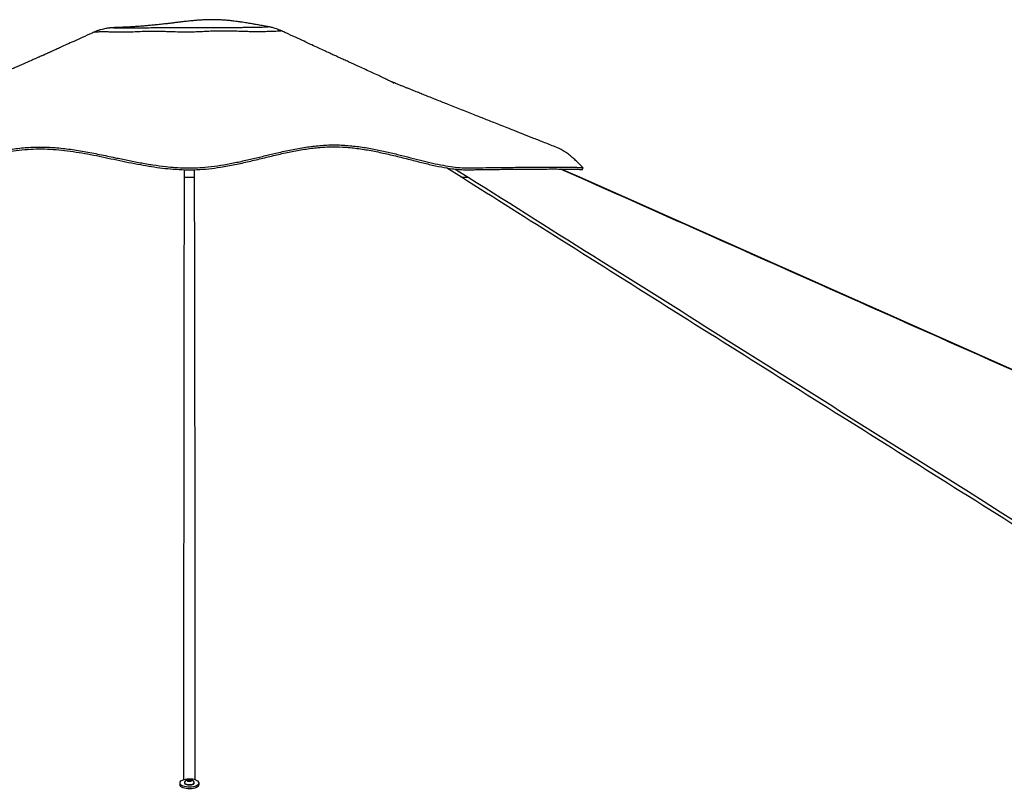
# Model space of a CAD drawing. Header units: millimetres. Extents: x 1689 to 18395, y 1041 to 15955.
# Tile 43 of 44: x 14565 to 16480, y 6002 to 7495. Entities that reach past the tile are written whole.
import ezdxf

# ---------------------------------------------------------------- set-up
doc = ezdxf.new("R2010")
doc.units = ezdxf.units.MM
doc.header["$LTSCALE"] = 2

msp = doc.modelspace()

# ---------------------------------------------------------------- linework, layer by layer
at = {"color": 7, "linetype": 'Continuous', "lineweight": 25}
for p, q in [((14709, 7470.51), (14709.02, 7470.51)), ((15074.45, 7473.23), (15074.42, 7473.24)), ((15654.22, 7188.82), (15618.51, 7204.71)), ((14891.65, 6015.93), (14893.62, 6017.07)), ((14893.13, 6014.68), (14891.65, 6015.93)), ((14896.59, 6014.56), (14893.13, 6014.68)), ((14893.62, 6017.07), (14897.08, 6016.96)), ((14893.62, 6014.66), (14893.62, 6017.07)), ((14898.56, 6015.7), (14896.59, 6014.56)), ((14897.08, 6016.96), (14898.56, 6015.7)), ((14897.08, 6014.85), (14897.08, 6016.96)), ((14876.31, 6010.78), (14876.31, 6007.57)), ((14885.61, 6011.48), (14885.61, 6010.78)), ((14904.61, 6010.78), (14904.61, 6011.48)), ((14913.91, 6007.57), (14913.91, 6010.78))]:
    msp.add_line(p, q, dxfattribs=at)
at = {"color": 8, "linetype": 'Continuous', "lineweight": 25}
for p, q in [((14885.76, 7188.78), (14885.88, 7203.37)), ((14904.33, 7203.49), (14904.45, 7188.78)), ((15424.09, 7188.78), (15395.22, 7207.04)), ((15412.11, 7204.6), (15437.31, 7188.78)), ((15652.55, 7188.78), (15616.79, 7204.71))]:
    msp.add_line(p, q, dxfattribs=at)
at = {"color": 7, "linetype": 'Continuous', "lineweight": 25, "flags": 128}
for points in [[(15659.02, 7203.36), (15659.85, 7205.21), (15660.68, 7207.05)], [(18307.4, 6009.23), (16431.28, 6843.25), (15654.21, 7188.8)], [(14876.84, 6009), (14878.06, 6007.6), (14879.93, 6006.33), (14882.39, 6005.23), (14885.33, 6004.34), (14888.65, 6003.7), (14892.22, 6003.33), (14895.9, 6003.25), (14899.55, 6003.45), (14903.03, 6003.94), (14906.2, 6004.69), (14908.95, 6005.68), (14911.17, 6006.86), (14912.76, 6008.19), (14913.68, 6009.62), (14913.89, 6011.1), (14913.37, 6012.56), (14912.15, 6013.96), (14910.28, 6015.23), (14907.82, 6016.33), (14904.88, 6017.22), (14901.56, 6017.86), (14897.99, 6018.23), (14894.31, 6018.31), (14890.66, 6018.11), (14887.18, 6017.62), (14884.01, 6016.87), (14881.26, 6015.88), (14879.05, 6014.7), (14877.45, 6013.37), (14876.53, 6011.94), (14876.32, 6010.46), (14876.84, 6009)], [(14894.72, 6013.92), (14896.56, 6014), (14898.18, 6014.37), (14899.33, 6014.95), (14899.84, 6015.66), (14899.63, 6016.4), (14898.73, 6017.05), (14897.27, 6017.51), (14895.49, 6017.72), (14893.65, 6017.63), (14892.03, 6017.27), (14890.88, 6016.69), (14890.37, 6015.97), (14890.58, 6015.23), (14891.48, 6014.59), (14892.94, 6014.12), (14894.72, 6013.92)], [(14876.31, 6007.57), (14876.32, 6007.25), (14876.84, 6005.79)], [(14876.84, 6005.79), (14878.06, 6004.4), (14879.93, 6003.12), (14882.39, 6002.02), (14885.33, 6001.13), (14888.65, 6000.49), (14892.22, 6000.12), (14895.9, 6000.04), (14899.55, 6000.25), (14903.03, 6000.74), (14906.2, 6001.49), (14908.95, 6002.47), (14911.17, 6003.65), (14912.76, 6004.99), (14913.68, 6006.42), (14913.91, 6007.57)], [(14885.61, 6010.78), (14885.68, 6010.31), (14886.34, 6009.31), (14887.66, 6008.41), (14889.52, 6007.7), (14891.81, 6007.21), (14894.33, 6006.98)], [(14885.84, 6012.31), (14885.71, 6012.04), (14885.68, 6011.01), (14886.34, 6010), (14887.66, 6009.11), (14889.52, 6008.39), (14891.81, 6007.9), (14894.33, 6007.68)], [(14894.33, 6007.68), (14896.91, 6007.74), (14899.36, 6008.07), (14901.5, 6008.66), (14903.16, 6009.45), (14904.22, 6010.4), (14904.6, 6011.43), (14904.37, 6012.31)], [(14894.33, 6006.98), (14896.91, 6007.04), (14899.36, 6007.37), (14901.5, 6007.96), (14903.16, 6008.76), (14904.22, 6009.7), (14904.6, 6010.73), (14904.61, 6010.78)]]:
    msp.add_lwpolyline(points, dxfattribs=at)
at = {"color": 7, "linetype": 'Continuous', "lineweight": 25}
for start, end in [(102.42252, 150.6702), (29.3298, 77.57748)]:
    msp.add_arc((14895.11, 6007.11), 10.63, start, end, dxfattribs=at)
for points, knots in [([(15048.51, 7481.39), (15046.26, 7481.79), (15040.63, 7482.81), (15032.15, 7484.34), (15023.7, 7485.84), (15017.02, 7487.01), (15011.68, 7487.92), (15006.74, 7488.74), (15001.4, 7489.6), (14995.29, 7490.54), (14988.87, 7491.45), (14982.23, 7492.32), (14975.62, 7493.08), (14968.59, 7493.78), (14961.02, 7494.37), (14952.45, 7494.85), (14943.5, 7495.09), (14934.94, 7495.07), (14927, 7494.86), (14919.13, 7494.48), (14910.79, 7493.91), (14901.61, 7493.11), (14892, 7492.12), (14882.54, 7491.04), (14874.05, 7490.02), (14866.4, 7489.09), (14859.04, 7488.21), (14850.89, 7487.24), (14841.54, 7486.18), (14831.6, 7485.11), (14821.94, 7484.16), (14813.06, 7483.35), (14804.3, 7482.62), (14795.27, 7481.94), (14785.66, 7481.29), (14775.68, 7480.71), (14767.89, 7480.33), (14762.34, 7480.08), (14758.48, 7479.93), (14754.99, 7479.79), (14752.7, 7479.71), (14752, 7479.69)], [0, 0, 0, 0, 0.0272258, 0.0681768, 0.1017823, 0.1280475, 0.1469886, 0.1635834, 0.1829697, 0.2051581, 0.2290962, 0.2511208, 0.2746386, 0.2973477, 0.3217632, 0.3492686, 0.3801643, 0.4072213, 0.4303675, 0.4549037, 0.4811514, 0.5091063, 0.5422924, 0.5739755, 0.6014335, 0.6262894, 0.6502375, 0.6752075, 0.7079713, 0.7440197, 0.7748451, 0.8049904, 0.8326929, 0.8615094, 0.8933248, 0.9255818, 0.9566537, 0.9665857, 0.9777578, 0.9931637, 1, 1, 1, 1]), ([(14708.98, 7470.56), (14707.95, 7470.1), (14700.57, 7466.74), (14687.67, 7460.88), (14671.14, 7453.36), (14657.14, 7446.99), (14645.67, 7441.78), (14636.72, 7437.71), (14630.82, 7435.03), (14627.17, 7433.37), (14624.81, 7432.3), (14622.58, 7431.28), (14620.4, 7430.29), (14618.31, 7429.32), (14616.08, 7428.28), (14614.1, 7427.35), (14612.65, 7426.71), (14610.93, 7425.97), (14609.05, 7425.18), (14606.61, 7424.12), (14602.75, 7422.42), (14596.81, 7419.79), (14588.77, 7416.24), (14579.29, 7412.05), (14569.8, 7407.87), (14560.78, 7403.9), (14552.26, 7400.16), (14544.23, 7396.63), (14536.67, 7393.32), (14528.42, 7389.7), (14519.7, 7385.88), (14510.71, 7381.94), (14502.39, 7378.3), (14493.93, 7374.59), (14484.51, 7370.47), (14473.72, 7365.75), (14461.5, 7360.41), (14448.17, 7354.59), (14434.71, 7348.71), (14421.99, 7343.15), (14410.57, 7338.17), (14400.34, 7333.7), (14391.43, 7329.81), (14382.81, 7326.05), (14373.51, 7322), (14362.42, 7317.15), (14349.52, 7311.53), (14334.84, 7305.13), (14318.37, 7297.95), (14300.13, 7289.99), (14280.11, 7281.26), (14258.33, 7271.77), (14234.79, 7261.51), (14209.49, 7250.49), (14192.06, 7242.89), (14183.05, 7238.97)], [0, 0, 0, 0, 0.0053616, 0.0385038, 0.067248, 0.0915995, 0.111564, 0.127147, 0.1383534, 0.1423618, 0.1462155, 0.1506365, 0.1559536, 0.1623506, 0.1698664, 0.1816756, 0.1946112, 0.2061114, 0.2206008, 0.2319743, 0.2412032, 0.2522881, 0.2682904, 0.2867123, 0.3042809, 0.3209245, 0.3366539, 0.3514791, 0.3654074, 0.3784307, 0.3970739, 0.4135104, 0.4277848, 0.4423688, 0.4592697, 0.4786179, 0.5005757, 0.5251362, 0.5504961, 0.573226, 0.5937598, 0.6121059, 0.6282873, 0.6416843, 0.6582921, 0.6781074, 0.7011262, 0.7273443, 0.7567567, 0.7893584, 0.8251437, 0.8641067, 0.9062414, 0.9515413, 1, 1, 1, 1]), ([(14752, 7479.67), (14751.95, 7479.67), (14750.65, 7479.63), (14748.29, 7479.53), (14745.87, 7479.41), (14743.75, 7479.26), (14743.21, 7479.22), (14742.31, 7479.15), (14741.26, 7479.06), (14739.84, 7478.92), (14737.97, 7478.71), (14735.47, 7478.37), (14732.05, 7477.81), (14727.63, 7476.9), (14722.44, 7475.57), (14716.83, 7473.75), (14712.31, 7472.06), (14709.72, 7470.83), (14709.03, 7470.5)], [0, 0, 0, 0, 0.0061699, 0.159227, 0.3444267, 0.3925297, 0.4502541, 0.4853234, 0.5156794, 0.5446668, 0.5742198, 0.6097364, 0.657235, 0.7221516, 0.7993093, 0.8806805, 0.9681421, 1, 1, 1, 1]), ([(15048.51, 7481.38), (15048.52, 7481.38), (15048.55, 7481.39), (15048.41, 7481.4), (15048.29, 7481.41)], [0, 0, 0, 0, 0.1638126, 1, 1, 1, 1]), ([(15074.45, 7473.24), (15073.43, 7473.72), (15070.8, 7474.96), (15066.63, 7476.57), (15062.19, 7478.08), (15058.3, 7479.21), (15054.92, 7480.07), (15051.97, 7480.73), (15049.78, 7481.17), (15048.65, 7481.36), (15048.3, 7481.43)], [0, 0, 0, 0, 0.1129313, 0.2911096, 0.4512528, 0.5919111, 0.7167012, 0.8324107, 0.9469427, 1, 1, 1, 1]), ([(15292.88, 7371.36), (15292.82, 7371.42), (15292.69, 7371.54), (15290.92, 7372.57), (15287.42, 7374.57), (15281.16, 7377.76), (15272.97, 7381.7), (15262.55, 7386.58), (15250.48, 7392.15), (15238.1, 7397.84), (15226.66, 7403.09), (15216.39, 7407.79), (15206.96, 7412.1), (15198, 7416.21), (15190.01, 7419.87), (15182.8, 7423.18), (15175.83, 7426.38), (15167.63, 7430.15), (15157.72, 7434.71), (15146.05, 7440.08), (15132.63, 7446.27), (15117.48, 7453.28), (15100.62, 7461.1), (15086.07, 7467.86), (15077.17, 7472.01), (15074.44, 7473.29)], [0, 0, 0, 0, 0.0152632, 0.034154, 0.0734206, 0.1139953, 0.1563315, 0.2019487, 0.2589126, 0.312915, 0.3614148, 0.4045555, 0.4427694, 0.4798809, 0.5170431, 0.5431003, 0.5704611, 0.6046213, 0.6462104, 0.6952151, 0.7516222, 0.8154203, 0.8866027, 0.9651706, 1, 1, 1, 1]), ([(15609.65, 7246.59), (15601.83, 7249.68), (15586.87, 7255.58), (15565.48, 7264.02), (15546.19, 7271.64), (15528.99, 7278.44), (15513.76, 7284.46), (15500.1, 7289.86), (15487.59, 7294.81), (15475.83, 7299.47), (15464.56, 7303.93), (15453.09, 7308.48), (15440.93, 7313.3), (15427.9, 7318.47), (15414.58, 7323.76), (15402.15, 7328.71), (15390.7, 7333.26), (15379.9, 7337.57), (15368.85, 7341.97), (15357.97, 7346.32), (15347.82, 7350.38), (15338.26, 7354.21), (15330.06, 7357.5), (15322.83, 7360.41), (15316.93, 7362.78), (15311.3, 7365.05), (15305.6, 7367.35), (15299.26, 7369.92), (15292.47, 7372.67), (15287.76, 7374.58), (15285.52, 7375.49)], [0, 0, 0, 0, 0.0716728, 0.1369553, 0.1958468, 0.2483468, 0.2944547, 0.3354893, 0.3737183, 0.4091807, 0.4433641, 0.4771803, 0.5144541, 0.555217, 0.5970275, 0.6370346, 0.6698898, 0.7027967, 0.7371115, 0.7723612, 0.8038905, 0.8315044, 0.8614228, 0.8809476, 0.8996793, 0.9175564, 0.9348622, 0.9550273, 0.978623, 1, 1, 1, 1]), ([(14129.33, 7206.95), (14129.38, 7206.98), (14129.5, 7207.07), (14131.75, 7208.35), (14136.1, 7210.69), (14142.17, 7213.8), (14149.57, 7217.38), (14158.04, 7221.22), (14167.94, 7225.35), (14179.14, 7229.51), (14191.41, 7233.3), (14203.71, 7236.12), (14215.63, 7237.59), (14226.47, 7237.32), (14236.52, 7235.68), (14246.09, 7233.06), (14255.68, 7229.66), (14265.59, 7225.74), (14276.15, 7221.56), (14287.66, 7217.37), (14300.48, 7213.46), (14314.4, 7210.28), (14329.46, 7208.04), (14345.5, 7206.85), (14363.07, 7206.83), (14381.83, 7208.59), (14401.59, 7211.73), (14422.22, 7215.93), (14443.55, 7220.83), (14465.48, 7226.1), (14489.43, 7231.78), (14515.47, 7237.49), (14543.63, 7242.62), (14572.3, 7246.29), (14601.25, 7247.85), (14630.59, 7246.87), (14660.24, 7243.81), (14690.28, 7239.06), (14720.41, 7233.2), (14748.6, 7227.22), (14774.9, 7221.69), (14799.28, 7216.89), (14823.96, 7212.66), (14846.92, 7209.59), (14868.02, 7207.7), (14887.11, 7206.81), (14906.17, 7206.87), (14927.24, 7208.14), (14950.18, 7210.88), (14974.79, 7215.12), (14998.95, 7220.23), (15022.7, 7225.8), (15046.12, 7231.5), (15070.85, 7237.4), (15096.95, 7243.06), (15124.56, 7247.88), (15152.23, 7251.03), (15179.93, 7252), (15207.38, 7250.45), (15234.09, 7247.03), (15259.79, 7242.35), (15284.4, 7236.91), (15308, 7231.14), (15330.67, 7225.34), (15352.47, 7219.84), (15373.4, 7214.91), (15393.41, 7210.88), (15412.39, 7208.03), (15432.9, 7206.57), (15454.28, 7207.25), (15477.28, 7207.42), (15499.12, 7207.7), (15519.88, 7207.91), (15539.57, 7208.09), (15558.09, 7208.23), (15576.26, 7208.34), (15593.67, 7208.4), (15609.95, 7208.4), (15624.17, 7208.35), (15636.27, 7208.23), (15646.14, 7208.05), (15652.4, 7207.84), (15656.18, 7207.64), (15658.38, 7207.47), (15659.92, 7207.27), (15660.77, 7207.08), (15660.96, 7206.77), (15659.64, 7208.09), (15656.73, 7211.19), (15652.18, 7215.84), (15646.47, 7221.38), (15639.8, 7227.35), (15632.36, 7233.4), (15624.28, 7239.06), (15616.65, 7243.65), (15611.66, 7245.63), (15609.62, 7246.44)], [0, 0, 0, 0, 0.0051513, 0.0142669, 0.0234269, 0.0326332, 0.0418826, 0.0511795, 0.0605227, 0.0717903, 0.0831217, 0.0945194, 0.1059838, 0.1174842, 0.1282607, 0.1390369, 0.14981, 0.1605785, 0.171339, 0.182091, 0.1928305, 0.2035535, 0.2130698, 0.2225697, 0.2319547, 0.2412899, 0.2507028, 0.2601932, 0.2697544, 0.2793898, 0.2890955, 0.3008293, 0.3126559, 0.3245782, 0.3365892, 0.3485774, 0.3611149, 0.3736738, 0.386242, 0.3988009, 0.408648, 0.4184674, 0.4282461, 0.4379728, 0.445303, 0.4525957, 0.4598446, 0.4670817, 0.4767618, 0.4864736, 0.4962069, 0.5059471, 0.5156871, 0.5254162, 0.5370628, 0.5486667, 0.5602215, 0.5717163, 0.5830401, 0.5941027, 0.6047954, 0.6151339, 0.6251758, 0.6349641, 0.6445408, 0.6539292, 0.663159, 0.6722549, 0.6812435, 0.6944015, 0.7077108, 0.7210853, 0.7345908, 0.7482994, 0.7622397, 0.7762296, 0.7925844, 0.808982, 0.8254287, 0.8419321, 0.8584973, 0.8751311, 0.8834776, 0.8918442, 0.9002317, 0.9086434, 0.916897, 0.9249417, 0.9346001, 0.9442513, 0.9539183, 0.9636197, 0.9733769, 0.9832091, 0.9931371, 1, 1, 1, 1]), ([(14131.07, 7203.36), (14131.09, 7203.37), (14131.12, 7203.4), (14133.19, 7204.59), (14137, 7206.65), (14142.77, 7209.64), (14150.42, 7213.37), (14159.82, 7217.65), (14170.57, 7222.1), (14181.97, 7226.25), (14193.27, 7229.68), (14204.17, 7232.2), (14214.79, 7233.7), (14224.79, 7233.84), (14234.27, 7232.72), (14243.44, 7230.58), (14252.56, 7227.63), (14261.86, 7224.08), (14271.62, 7220.16), (14281.81, 7216.23), (14292.6, 7212.51), (14303.9, 7209.27), (14316.15, 7206.57), (14329.41, 7204.55), (14344.09, 7203.35), (14360.35, 7203.08), (14377.9, 7204.34), (14396.91, 7207.03), (14417.2, 7210.92), (14439.41, 7215.89), (14462.98, 7221.53), (14486.58, 7227.16), (14509.26, 7232.22), (14530.91, 7236.5), (14552.8, 7240.04), (14574.85, 7242.59), (14597.03, 7243.89), (14619.23, 7243.67), (14641.47, 7242.16), (14663.74, 7239.54), (14686.09, 7236.04), (14708.53, 7231.87), (14731.14, 7227.24), (14753.87, 7222.42), (14776.8, 7217.62), (14799.26, 7213.23), (14821.36, 7209.43), (14842.64, 7206.45), (14864.4, 7204.27), (14886.62, 7203.11), (14909.71, 7203.27), (14932.85, 7205.03), (14957.64, 7208.35), (14983.85, 7213.21), (15011.3, 7219.35), (15038.36, 7225.91), (15065.15, 7232.39), (15091.88, 7238.34), (15118.69, 7243.29), (15145.77, 7246.77), (15173.05, 7248.28), (15200.56, 7247.28), (15228.01, 7244.13), (15255.35, 7239.36), (15282.77, 7233.37), (15310.18, 7226.61), (15336.61, 7219.82), (15361.71, 7213.61), (15384.89, 7208.54), (15403.99, 7205.36), (15419.2, 7203.73), (15431.31, 7203.2), (15442.99, 7203.33), (15458.27, 7203.6), (15474.49, 7203.77), (15491.37, 7203.97), (15506.56, 7204.14), (15521.64, 7204.29), (15536.51, 7204.42), (15549.91, 7204.53), (15562.32, 7204.61), (15569.83, 7204.65), (15573.58, 7204.67)], [0, 0, 0, 0, 0.0068831, 0.0174327, 0.0280578, 0.0400397, 0.0529281, 0.0658549, 0.0801857, 0.094528, 0.1075214, 0.1205519, 0.1336034, 0.1467553, 0.1599437, 0.1732199, 0.1865094, 0.199833, 0.2131752, 0.2265283, 0.2386329, 0.2507654, 0.2621494, 0.2734002, 0.2847236, 0.2961502, 0.3076823, 0.3192316, 0.3316782, 0.3441784, 0.3580609, 0.3719658, 0.3837552, 0.3955526, 0.4073627, 0.4191921, 0.4310162, 0.4429092, 0.4548388, 0.4668598, 0.4788983, 0.4910112, 0.5031328, 0.5152878, 0.5273092, 0.5393485, 0.5502746, 0.5612335, 0.5715244, 0.5827719, 0.5941083, 0.6055659, 0.6171182, 0.6314307, 0.6458351, 0.6602788, 0.6747813, 0.6892973, 0.7038685, 0.7184736, 0.7331544, 0.7476892, 0.7623046, 0.7769751, 0.7916719, 0.8069418, 0.8222292, 0.8361008, 0.8500263, 0.8631353, 0.8711501, 0.8792037, 0.887466, 0.8957299, 0.9123022, 0.9238916, 0.9354926, 0.9495615, 0.9626489, 0.9757511, 0.98787, 1, 1, 1, 1]), ([(15573.58, 7204.67), (15579.42, 7204.7), (15591.09, 7204.74), (15606.36, 7204.75), (15619.97, 7204.71), (15631.71, 7204.61), (15641.63, 7204.46), (15648.86, 7204.26), (15653.68, 7204.05), (15656.67, 7203.83), (15658.39, 7203.62), (15658.84, 7203.47), (15659.02, 7203.4)], [0, 0, 0, 0, 0.1153377, 0.2308167, 0.3465709, 0.4627471, 0.5795008, 0.6994375, 0.7891403, 0.867203, 0.9453743, 1, 1, 1, 1]), ([(14885.76, 7188.78), (14887.21, 7188.78), (14890.15, 7188.78), (14894.84, 7188.78), (14899.71, 7188.78), (14902.85, 7188.78), (14904.45, 7188.78)], [0, 0, 0, 0, 0.2383559, 0.4834234, 0.7373532, 1, 1, 1, 1]), ([(15424.09, 7188.78), (15425.43, 7188.78), (15428.17, 7188.78), (15431.8, 7188.78), (15434.99, 7188.78), (15436.53, 7188.78), (15437.31, 7188.78)], [0, 0, 0, 0, 0.2383559, 0.4834234, 0.7373532, 1, 1, 1, 1])]:
    msp.add_open_spline(points, degree=3, knots=knots, dxfattribs=at)
at = {"color": 8, "linetype": 'Continuous', "lineweight": 25}
for points, knots in [([(14717.84, 7471.13), (14716.66, 7471.07), (14714.31, 7470.95), (14711.61, 7470.75), (14709.77, 7470.59), (14708.73, 7470.47), (14708.95, 7470.5), (14709, 7470.51)], [0, 0, 0, 0, 0.2264717, 0.4539292, 0.6832816, 0.9155295, 1, 1, 1, 1]), ([(15074.42, 7473.24), (15074.42, 7473.24), (15074.41, 7473.25), (15073.24, 7473.3), (15071.7, 7472.99), (15068.61, 7472.71), (15063.28, 7472.35), (15056.87, 7472.09), (15049.94, 7471.9), (15043.03, 7471.77), (15035.06, 7471.67), (15026.31, 7471.53), (15016.56, 7471.64), (15005.95, 7471.9), (14994.4, 7472.26), (14982.13, 7472.65), (14969.39, 7472.98), (14956.34, 7473.1), (14943.09, 7472.81), (14930.16, 7472.27), (14917.58, 7471.65), (14905.31, 7471.09), (14892.72, 7470.73), (14878.66, 7470.82), (14864.62, 7471.26), (14850.81, 7471.81), (14838.31, 7472.23), (14825.99, 7472.46), (14813.02, 7472.32), (14799.54, 7471.8), (14785.76, 7471.12), (14772.68, 7470.58), (14761.59, 7470.6), (14751.76, 7470.79), (14743.01, 7471.03), (14734.82, 7471.24), (14727.46, 7471.36), (14721.82, 7471.29), (14718.9, 7471.17), (14717.84, 7471.13)], [0, 0, 0, 0, 0.0101885, 0.0293642, 0.0485639, 0.0871462, 0.1265141, 0.1662054, 0.1927225, 0.2193813, 0.2465331, 0.2738792, 0.299412, 0.3252301, 0.3517925, 0.3785492, 0.405188, 0.4319076, 0.4588169, 0.4857872, 0.5093114, 0.5329306, 0.5570204, 0.5814375, 0.6128512, 0.6377786, 0.662858, 0.6882486, 0.7137077, 0.7442471, 0.7749618, 0.8064943, 0.8384996, 0.8652238, 0.8943077, 0.9235233, 0.9531308, 0.9828709, 1, 1, 1, 1]), ([(14752, 7479.68), (14751.53, 7479.67), (14750.07, 7479.62), (14748.64, 7479.53), (14747.47, 7479.44), (14747.16, 7479.39), (14748.94, 7479.4), (14752.02, 7479.42), (14753.58, 7479.43)], [0, 0, 0, 0, 0.0787525, 0.2454317, 0.4144942, 0.5843889, 0.7901011, 1, 1, 1, 1]), ([(14753.58, 7479.43), (14754.35, 7479.43), (14756.49, 7479.45), (14760.85, 7479.46), (14766.88, 7479.47), (14773.79, 7479.46), (14782.12, 7479.45), (14791.94, 7479.45), (14803.62, 7479.49), (14816.48, 7479.58), (14828.64, 7479.65), (14839.55, 7479.67), (14848.83, 7479.67), (14858.49, 7479.65), (14869.48, 7479.63), (14881.77, 7479.62), (14895.35, 7479.66), (14909.05, 7479.78), (14921.86, 7479.89), (14933.61, 7479.98), (14944.32, 7480.04), (14954.81, 7480.08), (14964.85, 7480.09), (14974.34, 7480.1), (14983.31, 7480.13), (14991.86, 7480.16), (14999.9, 7480.24), (15007.44, 7480.33), (15014.43, 7480.43), (15020.76, 7480.53), (15027.38, 7480.66), (15033.9, 7480.8), (15039.99, 7480.95), (15044.07, 7481.06), (15046.73, 7481.13), (15048.59, 7481.23), (15048.54, 7481.32), (15048.51, 7481.38)], [0, 0, 0, 0, 0.0158026, 0.0437997, 0.0720036, 0.1007341, 0.1296024, 0.1660989, 0.2028424, 0.2405467, 0.2787056, 0.3010702, 0.3236037, 0.3466319, 0.3698154, 0.4002662, 0.4310425, 0.4625487, 0.4942105, 0.5194221, 0.5447754, 0.5706292, 0.5966536, 0.6213273, 0.6461324, 0.6713848, 0.6968128, 0.7229287, 0.7491894, 0.7758786, 0.8026937, 0.8425045, 0.8825807, 0.9234448, 0.9440055, 0.9646389, 1, 1, 1, 1]), ([(14884.5, 6016.92), (14884.54, 6183.35), (14884.61, 6441.35), (14884.88, 6790.98), (14885.11, 7015.13), (14885.61, 7147.78), (14885.76, 7188.78)], [0, 0, 0, 0, 0.4261629, 0.6606434, 0.8951239, 1, 1, 1, 1]), ([(14904.45, 7188.78), (14904.64, 7134.58), (14905.2, 6976.24), (14905.49, 6609.88), (14905.65, 6273.51), (14905.71, 6041.2), (14905.71, 6016.99)], [0, 0, 0, 0, 0.13867115, 0.40511471, 0.93800453, 1, 1, 1, 1]), ([(17308.41, 6003.26), (17036.47, 6174.24), (16618.88, 6436.8), (16055.81, 6790.98), (15699.53, 7015.13), (15489.11, 7147.78), (15424.09, 7188.78)], [0, 0, 0, 0, 0.4327787, 0.6645559, 0.8963331, 1, 1, 1, 1]), ([(15437.31, 7188.78), (15523.56, 7134.58), (15775.54, 6976.24), (16358.37, 6609.88), (16894.33, 6272.98), (17264.72, 6040.15), (17304.06, 6015.42)], [0, 0, 0, 0, 0.1384854, 0.4045722, 0.9367484, 1, 1, 1, 1]), ([(18318.15, 6003.48), (17933.68, 6174.39), (17343.23, 6436.87), (16546.81, 6790.98), (16042.73, 7015.13), (15744.66, 7147.78), (15652.55, 7188.78)], [0, 0, 0, 0, 0.4326742, 0.6644941, 0.8963139, 1, 1, 1, 1]), ([(15652.55, 7188.78), (15652.98, 7188.78), (15653.87, 7188.78), (15654.36, 7188.78), (15654.22, 7188.78), (15654.21, 7188.78)], [0, 0, 0, 0, 0.4766643, 0.9667505, 1, 1, 1, 1])]:
    msp.add_open_spline(points, degree=3, knots=knots, dxfattribs=at)

doc.saveas('drawing.dxf')
